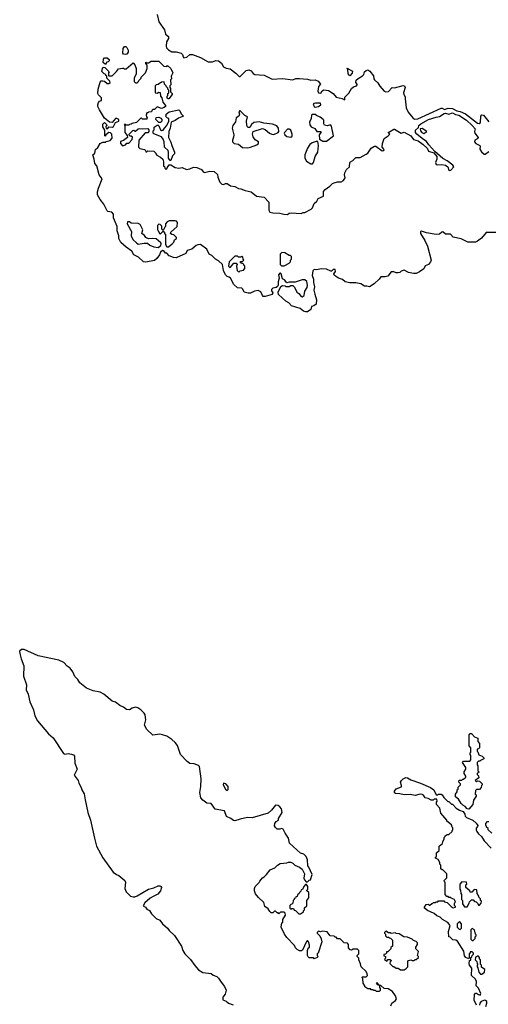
# Model space of a CAD drawing. Extents: x 1861455 to 2058065, y 200073 to 437907.
# Tile 252 of 256: x 1923472 to 1928900, y 329601 to 341011. Entities that reach past the tile are written whole.
import ezdxf

# ---------------------------------------------------------------- set-up
doc = ezdxf.new("R2010")
doc.units = 0

msp = doc.modelspace()

# ---------------------------------------------------------------- linework, layer by layer
at = {"layer": '0CON05XD'}
for points in [[(1925063, 341073), (1925085, 340985), (1925149, 340895), (1925163, 340843), (1925197, 340817), (1925197, 340795), (1925174, 340755), (1925170, 340705), (1925173, 340685), (1925195, 340662), (1925235, 340638), (1925285, 340638), (1925344, 340624), (1925358, 340608), (1925365, 340579), (1925375, 340570), (1925409, 340575), (1925445, 340606), (1925475, 340607), (1925565, 340573), (1925655, 340522), (1925705, 340521), (1925745, 340539), (1925774, 340535), (1925809, 340509), (1925835, 340465), (1925865, 340449), (1925910, 340440), (1925975, 340390), (1926015, 340352), (1926025, 340354), (1926095, 340421), (1926125, 340430), (1926155, 340419), (1926176, 340386), (1926195, 340374), (1926305, 340367), (1926395, 340320), (1926515, 340328), (1926635, 340313), (1926672, 340328), (1926715, 340331), (1926805, 340322), (1926845, 340312), (1926894, 340314), (1926928, 340298), (1926958, 340265), (1926935, 340235), (1926924, 340184), (1926933, 340163), (1926959, 340161), (1926975, 340186), (1926995, 340200), (1927049, 340189), (1927105, 340157), (1927140, 340115), (1927208, 340098), (1927235, 340082), (1927240, 340085), (1927240, 340115), (1927285, 340159), (1927317, 340213), (1927338, 340232), (1927372, 340245), (1927382, 340255), (1927380, 340265), (1927366, 340285), (1927371, 340309), (1927392, 340328), (1927445, 340360), (1927457, 340375), (1927466, 340405), (1927485, 340422), (1927505, 340429), (1927530, 340415), (1927571, 340361), (1927576, 340325), (1927583, 340315), (1927621, 340281), (1927645, 340239), (1927695, 340181), (1927715, 340176), (1927745, 340179), (1927785, 340226), (1927815, 340221), (1927915, 340247), (1927930, 340245), (1927937, 340227), (1927918, 340165), (1927922, 340145), (1927939, 340119), (1927936, 340094), (1927950, 339990), (1927971, 339941), (1928025, 339874), (1928045, 339860), (1928085, 339863), (1928355, 339986), (1928366, 339986), (1928395, 339970), (1928435, 339987), (1928485, 339980)], [(1924695, 340607), (1924675, 340613), (1924667, 340625), (1924671, 340679), (1924688, 340702), (1924702, 340702), (1924715, 340690), (1924729, 340659), (1924728, 340635), (1924715, 340610), (1924695, 340607)], [(1928995, 338544), (1928875, 338546), (1928821, 338479), (1928777, 338443), (1928754, 338434), (1928665, 338434), (1928585, 338472), (1928495, 338490), (1928464, 338524), (1928405, 338526), (1928375, 338551), (1928361, 338549), (1928335, 338526), (1928295, 338521), (1928183, 338543), (1928125, 338560), (1928114, 338555), (1928116, 338535), (1928165, 338452), (1928195, 338386), (1928240, 338225), (1928231, 338205), (1928207, 338175), (1928171, 338159), (1928154, 338125), (1928102, 338088), (1928065, 338071), (1928035, 338069), (1927975, 338080), (1927925, 338107), (1927892, 338098), (1927875, 338083), (1927855, 338077), (1927835, 338077), (1927805, 338089), (1927775, 338089), (1927735, 338038), (1927705, 338031), (1927655, 338033), (1927637, 338003), (1927580, 337950), (1927525, 337917), (1927495, 337925), (1927465, 337925), (1927425, 337951), (1927365, 337960), (1927295, 337960), (1927244, 337975), (1927211, 338001), (1927165, 338016), (1927119, 338045), (1927110, 338065), (1927129, 338095), (1927125, 338116), (1927105, 338116), (1927085, 338097), (1927075, 338096), (1927025, 338122), (1926963, 338123), (1926913, 338113), (1926883, 338117), (1926869, 338101), (1926862, 338045), (1926876, 338005), (1926874, 337964), (1926889, 337915), (1926878, 337875), (1926890, 337830), (1926912, 337765), (1926906, 337715), (1926880, 337695), (1926852, 337688), (1926845, 337651), (1926805, 337624), (1926785, 337624), (1926760, 337635), (1926723, 337663), (1926619, 337695), (1926591, 337731), (1926555, 337748), (1926470, 337825), (1926468, 337855), (1926499, 337921), (1926515, 337932), (1926547, 337927), (1926555, 337920), (1926595, 337920), (1926615, 337930), (1926635, 337930), (1926655, 337910), (1926684, 337854), (1926705, 337840), (1926732, 337802), (1926745, 337800), (1926766, 337814), (1926777, 337865), (1926804, 337906), (1926807, 337935), (1926797, 337977), (1926777, 337997), (1926745, 337998), (1926665, 337970), (1926595, 337970), (1926565, 337960), (1926538, 337995), (1926515, 338008), (1926502, 338065), (1926495, 338074), (1926485, 338074), (1926472, 338055), (1926479, 338015), (1926466, 337975), (1926466, 337935), (1926460, 337920), (1926444, 337906), (1926405, 337901), (1926389, 337885), (1926388, 337868), (1926403, 337845), (1926395, 337828), (1926315, 337804), (1926293, 337805), (1926283, 337815), (1926266, 337856), (1926235, 337872), (1926194, 337866), (1926145, 337841), (1926118, 337842), (1926074, 337854), (1926059, 337889), (1926045, 337901), (1925995, 337904), (1925951, 337941), (1925914, 338014), (1925898, 338028), (1925874, 338035), (1925855, 338054), (1925832, 338105), (1925820, 338175), (1925776, 338217), (1925742, 338235), (1925698, 338278), (1925667, 338295), (1925642, 338352), (1925566, 338406), (1925536, 338404), (1925515, 338396), (1925465, 338353), (1925414, 338336), (1925395, 338300), (1925285, 338253), (1925255, 338255), (1925205, 338275), (1925175, 338304), (1925163, 338305), (1925141, 338331), (1925125, 338337), (1925103, 338317), (1925092, 338285), (1925060, 338245), (1925032, 338222), (1924935, 338200), (1924908, 338205), (1924848, 338258), (1924794, 338285), (1924770, 338330), (1924705, 338374), (1924645, 338431), (1924622, 338475), (1924621, 338505), (1924603, 338565), (1924600, 338615), (1924558, 338715), (1924558, 338758), (1924541, 338781), (1924495, 338788), (1924485, 338798), (1924447, 338875), (1924405, 338927), (1924375, 338982), (1924374, 339016), (1924385, 339060), (1924426, 339165), (1924392, 339212), (1924367, 339317), (1924342, 339345), (1924336, 339396), (1924321, 339445), (1924344, 339466), (1924352, 339505), (1924379, 339531), (1924405, 339576), (1924435, 339590), (1924465, 339590), (1924475, 339600), (1924520, 339610), (1924542, 339638), (1924539, 339685), (1924525, 339700), (1924505, 339703), (1924470, 339675), (1924465, 339662), (1924460, 339665), (1924459, 339729), (1924435, 339770), (1924435, 339800), (1924455, 339818), (1924478, 339798), (1924480, 339785), (1924470, 339775), (1924475, 339750), (1924495, 339750), (1924505, 339770), (1924546, 339764), (1924558, 339772), (1924582, 339818), (1924620, 339835), (1924620, 339855), (1924597, 339867), (1924583, 339867), (1924545, 339820), (1924512, 339822), (1924455, 339868), (1924396, 339965), (1924379, 340005), (1924376, 340025), (1924385, 340052), (1924395, 340068), (1924420, 340075), (1924420, 340105), (1924385, 340140), (1924378, 340155), (1924380, 340205), (1924403, 340287), (1924418, 340302), (1924435, 340302), (1924455, 340300), (1924485, 340270), (1924505, 340270), (1924520, 340285), (1924518, 340298), (1924482, 340332), (1924480, 340355), (1924470, 340365), (1924470, 340375), (1924452, 340382), (1924422, 340412), (1924433, 340447), (1924445, 340460), (1924458, 340458), (1924508, 340408), (1924500, 340395), (1924500, 340365), (1924505, 340360), (1924545, 340360), (1924595, 340410), (1924615, 340440), (1924665, 340450), (1924675, 340450), (1924685, 340440), (1924705, 340440), (1924785, 340510), (1924807, 340487), (1924820, 340445), (1924820, 340385), (1924800, 340335), (1924800, 340295), (1924815, 340280), (1924835, 340280), (1924850, 340295), (1924852, 340308), (1924880, 340335), (1924880, 340345), (1924930, 340395), (1924948, 340445)], [(1924465, 340490), (1924440, 340515), (1924442, 340552), (1924455, 340570), (1924485, 340570), (1924508, 340548), (1924510, 340535), (1924498, 340522), (1924482, 340518), (1924465, 340490)], [(1924948, 340445), (1924950, 340485), (1924932, 340502), (1924932, 340518), (1924945, 340510), (1924965, 340510), (1924995, 340530), (1925055, 340532), (1925085, 340530), (1925142, 340472), (1925175, 340470), (1925185, 340480), (1925222, 340445), (1925247, 340395), (1925228, 340355), (1925230, 340325), (1925220, 340315), (1925222, 340258), (1925210, 340245), (1925210, 340225), (1925220, 340215), (1925220, 340175), (1925240, 340155), (1925240, 340145), (1925200, 340095), (1925193, 340093), (1925182, 340102), (1925180, 340125), (1925188, 340132), (1925190, 340155), (1925200, 340165), (1925200, 340195), (1925190, 340205), (1925188, 340218), (1925172, 340232), (1925170, 340245), (1925150, 340265), (1925145, 340290), (1925115, 340288), (1925075, 340260), (1925052, 340258), (1925040, 340245), (1925040, 340165), (1925065, 340160), (1925085, 340170), (1925098, 340168), (1925103, 340123), (1925120, 340105), (1925132, 340055), (1925160, 340015), (1925160, 340005), (1925147, 339993), (1925115, 339980), (1925065, 340000), (1925035, 339970), (1925015, 339970), (1925002, 339958), (1924998, 339942), (1924965, 339940), (1924955, 339930), (1924945, 339930), (1924938, 339905), (1924940, 339885), (1924950, 339875), (1924945, 339860), (1924895, 339860), (1924885, 339870), (1924875, 339870), (1924825, 339820), (1924775, 339810), (1924765, 339800), (1924743, 339797), (1924735, 339790), (1924705, 339790), (1924695, 339800), (1924682, 339798), (1924690, 339785), (1924690, 339705), (1924718, 339668), (1924720, 339645), (1924675, 339610), (1924642, 339598), (1924640, 339575), (1924665, 339550), (1924698, 339562), (1924715, 339580), (1924738, 339582), (1924777, 339623), (1924778, 339648), (1924765, 339660), (1924752, 339662), (1924742, 339672), (1924740, 339685), (1924782, 339728), (1924795, 339730), (1924805, 339720), (1924815, 339720), (1924843, 339747), (1924865, 339752), (1924895, 339748), (1924955, 339750), (1924970, 339735), (1924970, 339715), (1924955, 339700), (1924925, 339700), (1924852, 339615), (1924850, 339535), (1924865, 339520), (1924917, 339507), (1924930, 339495), (1924935, 339480), (1924945, 339480), (1924955, 339490), (1925028, 339488), (1925050, 339465), (1925050, 339455), (1925062, 339442), (1925105, 339418), (1925130, 339395), (1925140, 339365), (1925140, 339315), (1925148, 339308), (1925152, 339292), (1925165, 339280), (1925178, 339282), (1925180, 339295), (1925202, 339328), (1925225, 339330), (1925275, 339298), (1925315, 339292), (1925355, 339299), (1925405, 339276), (1925445, 339281), (1925485, 339304), (1925525, 339300), (1925578, 339275), (1925599, 339249), (1925615, 339242), (1925674, 339256), (1925725, 339251), (1925765, 339219), (1925769, 339185), (1925789, 339129), (1925815, 339106), (1925835, 339102), (1925855, 339111), (1925875, 339111), (1925914, 339084), (1925965, 339077), (1926005, 339055), (1926035, 339051), (1926085, 339032), (1926155, 339015), (1926215, 338966), (1926305, 338953), (1926360, 338895), (1926360, 338805), (1926371, 338781), (1926405, 338772), (1926485, 338770), (1926532, 338758), (1926575, 338752), (1926595, 338768), (1926617, 338773), (1926733, 338767), (1926755, 338777), (1926775, 338778), (1926850, 338815), (1926865, 338830), (1926885, 338882), (1926915, 338908), (1926931, 338939), (1926990, 338965), (1926992, 339022), (1927010, 339045), (1927065, 339080), (1927095, 339112), (1927115, 339122), (1927155, 339132), (1927196, 339134), (1927225, 339148), (1927243, 339177), (1927234, 339214), (1927237, 339235), (1927258, 339275), (1927292, 339305), (1927297, 339355), (1927304, 339365), (1927330, 339380), (1927365, 339413), (1927415, 339414), (1927487, 339453), (1927504, 339466), (1927545, 339521), (1927583, 339547), (1927596, 339546), (1927672, 339492), (1927690, 339495), (1927693, 339505), (1927671, 339535), (1927673, 339575), (1927694, 339636), (1927742, 339665), (1927760, 339685), (1927742, 339708), (1927755, 339710), (1927805, 339744), (1927815, 339744), (1927892, 339698), (1927925, 339707), (1928003, 339665), (1928034, 339624), (1928088, 339608), (1928146, 339566), (1928191, 339521), (1928208, 339488), (1928268, 339468), (1928303, 339425), (1928303, 339395), (1928289, 339355), (1928295, 339332), (1928308, 339328), (1928364, 339334), (1928405, 339326), (1928432, 339305), (1928445, 339268), (1928455, 339262), (1928465, 339267), (1928500, 339305), (1928488, 339325), (1928425, 339377), (1928374, 339404), (1928282, 339482), (1928211, 339561), (1928185, 339599), (1928133, 339633), (1928073, 339683), (1928058, 339705), (1928058, 339732), (1928090, 339760), (1928097, 339785), (1928120, 339805), (1928206, 339854), (1928295, 339883), (1928335, 339888), (1928390, 339925), (1928405, 339927), (1928445, 339915), (1928485, 339932), (1928522, 339912), (1928558, 339905), (1928647, 339845), (1928714, 339785), (1928749, 339745), (1928742, 339715), (1928745, 339695), (1928784, 339645), (1928778, 339635), (1928744, 339616), (1928740, 339595), (1928755, 339575), (1928801, 339555), (1928805, 339545), (1928801, 339512), (1928821, 339481), (1928854, 339454), (1928865, 339452), (1928907, 339483)], [(1927295, 340362), (1927278, 340385), (1927272, 340432), (1927260, 340445), (1927265, 340450), (1927326, 340415), (1927325, 340392), (1927295, 340362)], [(1926895, 339999), (1926935, 340004), (1926962, 340025), (1926955, 340042), (1926897, 340043), (1926881, 340039), (1926873, 340027), (1926883, 340005), (1926895, 339999)], [(1925225, 339380), (1925215, 339380), (1925198, 339405), (1925197, 339475), (1925191, 339495), (1925150, 339535), (1925146, 339595), (1925136, 339626), (1925114, 339654), (1925027, 339687), (1925020, 339695), (1925020, 339725), (1925030, 339735), (1925030, 339765), (1925065, 339790), (1925075, 339790), (1925085, 339780), (1925104, 339734), (1925115, 339728), (1925135, 339730), (1925148, 339755), (1925178, 339785), (1925200, 339835), (1925200, 339865), (1925185, 339870), (1925160, 339895), (1925168, 339902), (1925170, 339915), (1925205, 339942), (1925315, 339968), (1925325, 339960), (1925347, 339917), (1925370, 339895), (1925310, 339870), (1925275, 339844), (1925228, 339822), (1925216, 339755), (1925199, 339715), (1925198, 339645), (1925225, 339593), (1925234, 339554), (1925267, 339475), (1925266, 339455), (1925244, 339435), (1925225, 339380)], [(1926115, 339527), (1926145, 339533), (1926218, 339562), (1926236, 339574), (1926240, 339585), (1926238, 339595), (1926200, 339620), (1926175, 339655), (1926169, 339685), (1926178, 339715), (1926285, 339751), (1926317, 339737), (1926365, 339696), (1926393, 339683), (1926415, 339680), (1926467, 339705), (1926473, 339717), (1926470, 339755), (1926452, 339782), (1926402, 339802), (1926301, 339811), (1926245, 339829), (1926185, 339820), (1926158, 339795), (1926138, 339762), (1926115, 339762), (1926104, 339784), (1926098, 339835), (1926110, 339885), (1926081, 339901), (1926023, 339957), (1926010, 339945), (1926020, 339915), (1926010, 339895), (1925980, 339875), (1925972, 339828), (1925942, 339785), (1925932, 339755), (1925952, 339675), (1925950, 339650), (1925936, 339615), (1925939, 339595), (1925958, 339575), (1926007, 339567), (1926055, 339530), (1926115, 339527)], [(1926983, 339603), (1927025, 339603), (1927108, 339665), (1927086, 339776), (1927072, 339792), (1927033, 339783), (1927005, 339788), (1926997, 339805), (1926996, 339845), (1926987, 339855), (1926953, 339883), (1926910, 339900), (1926894, 339914), (1926865, 339914), (1926854, 339905), (1926848, 339865), (1926829, 339825), (1926832, 339792), (1926850, 339770), (1926890, 339750), (1926915, 339716), (1926960, 339715), (1926962, 339705), (1926940, 339675), (1926947, 339627), (1926983, 339603)], [(1928485, 339980), (1928535, 339954), (1928575, 339948), (1928635, 339921), (1928775, 339813), (1928795, 339810), (1928809, 339821), (1928814, 339895), (1928825, 339910), (1928845, 339904), (1928905, 339829)], [(1925105, 339818), (1925085, 339820), (1925050, 339855), (1925052, 339878), (1925085, 339882), (1925109, 339869), (1925118, 339855), (1925118, 339835), (1925105, 339818)], [(1926615, 339648), (1926628, 339662), (1926630, 339685), (1926612, 339732), (1926595, 339743), (1926575, 339741), (1926540, 339705), (1926537, 339695), (1926543, 339675), (1926565, 339657), (1926615, 339648)], [(1928155, 339694), (1928190, 339715), (1928135, 339749), (1928110, 339745), (1928116, 339725), (1928132, 339705), (1928155, 339694)], [(1926845, 339339), (1926865, 339341), (1926876, 339355), (1926894, 339425), (1926924, 339475), (1926934, 339555), (1926925, 339600), (1926905, 339600), (1926860, 339585), (1926834, 339566), (1926805, 339523), (1926776, 339445), (1926776, 339405), (1926793, 339373), (1926845, 339339)], [(1925075, 338372), (1925108, 338395), (1925112, 338415), (1925106, 338426), (1925055, 338471), (1925015, 338477), (1924965, 338470), (1924935, 338488), (1924920, 338510), (1924887, 338535), (1924898, 338575), (1924866, 338636), (1924845, 338648), (1924765, 338652), (1924745, 338668), (1924722, 338668), (1924718, 338645), (1924767, 338557), (1924762, 338505), (1924782, 338465), (1924824, 338424), (1924845, 338410), (1924915, 338422), (1924952, 338422), (1924979, 338399), (1925028, 338378), (1925075, 338372)], [(1925195, 338380), (1925240, 338415), (1925257, 338433), (1925265, 338460), (1925290, 338475), (1925288, 338488), (1925258, 338518), (1925235, 338520), (1925220, 338535), (1925222, 338548), (1925298, 338615), (1925302, 338662), (1925290, 338675), (1925272, 338682), (1925205, 338680), (1925182, 338668), (1925160, 338645), (1925160, 338615), (1925152, 338608), (1925135, 338570), (1925120, 338585), (1925118, 338618), (1925098, 338638), (1925085, 338640), (1925070, 338625), (1925070, 338575), (1925078, 338568), (1925092, 338532), (1925105, 338530), (1925135, 338560), (1925148, 338548), (1925150, 338535), (1925160, 338525), (1925162, 338495), (1925160, 338405), (1925175, 338380), (1925195, 338380)], [(1926535, 338158), (1926545, 338162), (1926595, 338190), (1926610, 338205), (1926610, 338225), (1926620, 338235), (1926620, 338265), (1926608, 338278), (1926595, 338280), (1926545, 338308), (1926508, 338312), (1926490, 338295), (1926490, 338175), (1926505, 338160), (1926535, 338158)], [(1926015, 338090), (1926025, 338100), (1926065, 338108), (1926082, 338128), (1926080, 338155), (1926070, 338165), (1926068, 338178), (1926030, 338195), (1926032, 338208), (1926055, 338210), (1926070, 338225), (1926060, 338235), (1926058, 338258), (1926045, 338270), (1926035, 338260), (1926005, 338260), (1925995, 338270), (1925965, 338270), (1925900, 338205), (1925890, 338155), (1925905, 338140), (1925915, 338142), (1925952, 338188), (1925978, 338188), (1925990, 338175), (1925982, 338155), (1925990, 338105), (1926002, 338092), (1926015, 338090)], [(1927770, 329585), (1927784, 329616), (1927826, 329644), (1927838, 329665), (1927825, 329700), (1927789, 329749), (1927742, 329782), (1927696, 329786), (1927655, 329820), (1927640, 329820), (1927615, 329850), (1927600, 329845), (1927615, 329830), (1927630, 329830), (1927632, 329822), (1927640, 329820), (1927640, 329795), (1927648, 329785), (1927648, 329762), (1927635, 329750), (1927605, 329750), (1927595, 329760), (1927575, 329760), (1927565, 329770), (1927545, 329770), (1927535, 329780), (1927505, 329780), (1927472, 329802), (1927470, 329815), (1927450, 329845), (1927448, 329898), (1927440, 329915), (1927445, 329920), (1927485, 329920), (1927500, 329935), (1927497, 329955), (1927485, 329982), (1927427, 330035), (1927422, 330072), (1927400, 330115), (1927400, 330135), (1927380, 330155), (1927382, 330168), (1927400, 330185), (1927400, 330225), (1927385, 330240), (1927335, 330240), (1927315, 330230), (1927302, 330232), (1927280, 330255), (1927280, 330295), (1927268, 330308), (1927232, 330312), (1927185, 330360), (1927155, 330360), (1927138, 330378), (1927125, 330380), (1927115, 330390), (1927070, 330395), (1927035, 330440), (1926975, 330448), (1926955, 330442), (1926935, 330450), (1926920, 330435), (1926920, 330425), (1926948, 330395), (1926965, 330360), (1926972, 330325), (1926930, 330195), (1926920, 330185), (1926920, 330165), (1926930, 330155), (1926918, 330142), (1926885, 330130), (1926875, 330140), (1926825, 330140), (1926813, 330153), (1926808, 330165), (1926807, 330225), (1926815, 330250), (1926828, 330265), (1926828, 330285), (1926818, 330325), (1926805, 330340), (1926795, 330330), (1926750, 330230), (1926735, 330220), (1926715, 330220), (1926685, 330237), (1926666, 330256), (1926654, 330284), (1926567, 330375), (1926540, 330415), (1926503, 330495), (1926510, 330545), (1926520, 330555), (1926520, 330585), (1926550, 330635), (1926548, 330658), (1926535, 330670), (1926495, 330670), (1926475, 330650), (1926465, 330660), (1926455, 330660), (1926435, 330680), (1926425, 330680), (1926405, 330660), (1926385, 330660), (1926368, 330675), (1926349, 330709), (1926313, 330735), (1926302, 330782), (1926238, 330838), (1926205, 330882), (1926193, 330915), (1926192, 330945), (1926200, 330965), (1926246, 331014), (1926255, 331030), (1926284, 331066), (1926303, 331077), (1926333, 331107), (1926375, 331160), (1926427, 331183), (1926460, 331215), (1926488, 331232), (1926565, 331240), (1926585, 331250), (1926615, 331248), (1926635, 331238), (1926660, 331215), (1926715, 331190), (1926746, 331166), (1926772, 331112), (1926763, 331063), (1926770, 331045), (1926792, 331022), (1926805, 331020), (1926825, 331040), (1926840, 331045), (1926860, 331105), (1926822, 331192), (1926810, 331205), (1926808, 331275), (1926790, 331315), (1926765, 331340), (1926724, 331354), (1926597, 331467), (1926586, 331525), (1926547, 331585), (1926525, 331632), (1926505, 331640), (1926485, 331630), (1926455, 331630), (1926435, 331650), (1926425, 331670), (1926427, 331695), (1926445, 331718), (1926470, 331735), (1926472, 331755), (1926514, 331825), (1926506, 331865), (1926485, 331891), (1926465, 331904), (1926435, 331907), (1926389, 331851), (1926350, 331815), (1926165, 331764), (1926113, 331767), (1926025, 331748), (1925965, 331726), (1925950, 331730), (1925920, 331755), (1925866, 331776), (1925843, 331843), (1925735, 331863), (1925689, 331929), (1925641, 331931), (1925595, 331966), (1925571, 331995), (1925558, 332055), (1925572, 332125), (1925574, 332215), (1925555, 332358), (1925545, 332368), (1925495, 332389), (1925445, 332391), (1925412, 332415), (1925337, 332497), (1925300, 332600), (1925275, 332634), (1925235, 332669), (1925177, 332707), (1925125, 332724), (1925095, 332730), (1925015, 332720), (1924945, 332786), (1924918, 332835), (1924932, 332898), (1924927, 332955), (1924915, 332976), (1924875, 333013), (1924842, 333035), (1924815, 333043), (1924775, 333033), (1924745, 333013), (1924708, 333018), (1924675, 333044), (1924632, 333062), (1924582, 333102), (1924545, 333116), (1924446, 333195), (1924405, 333218), (1924325, 333233), (1924246, 333266), (1924168, 333328), (1924147, 333365), (1924110, 333400), (1924089, 333455), (1924058, 333495), (1924021, 333521), (1923985, 333561), (1923925, 333589), (1923685, 333638), (1923525, 333713), (1923495, 333712), (1923472, 333695), (1923473, 333665), (1923489, 333605), (1923519, 333525), (1923518, 333405), (1923551, 333305), (1923549, 333245), (1923569, 333195), (1923589, 333105), (1923632, 333015), (1923646, 332946), (1923679, 332885), (1923806, 332735), (1923860, 332690), (1923979, 332509), (1923995, 332499), (1924035, 332507), (1924071, 332501), (1924095, 332494), (1924108, 332478), (1924112, 332395), (1924140, 332325), (1924103, 332255), (1924149, 332195), (1924156, 332165), (1924184, 332115), (1924191, 332085), (1924221, 332041), (1924231, 331969), (1924261, 331825), (1924294, 331735), (1924337, 331527), (1924362, 331435), (1924435, 331299), (1924554, 331134), (1924592, 331105), (1924622, 331092), (1924690, 331035), (1924697, 331015), (1924690, 330945), (1924706, 330905), (1924756, 330856), (1924785, 330846), (1924805, 330846), (1924835, 330859), (1924963, 330937), (1925025, 330952), (1925075, 330973), (1925095, 330973), (1925112, 330965), (1925116, 330956), (1925105, 330918), (1925072, 330878), (1925020, 330850), (1924985, 330831), (1924922, 330778), (1924902, 330742), (1924928, 330728), (1924947, 330705), (1924975, 330687), (1925000, 330650), (1925055, 330594), (1925095, 330576), (1925126, 330535), (1925185, 330485), (1925204, 330455), (1925267, 330397), (1925348, 330275), (1925362, 330225), (1925385, 330186), (1925452, 330122), (1925500, 330050), (1925545, 330001), (1925595, 329971), (1925689, 329959), (1925715, 329939), (1925755, 329924), (1925776, 329906), (1925805, 329857), (1925846, 329806), (1925864, 329765), (1925851, 329719), (1925827, 329685), (1925824, 329655), (1925865, 329636), (1925892, 329615), (1925946, 329596)], [(1928675, 331862), (1928655, 331868), (1928632, 331895), (1928605, 331908), (1928585, 331928), (1928555, 331980), (1928520, 332005), (1928520, 332035), (1928540, 332065), (1928540, 332085), (1928550, 332095), (1928552, 332118), (1928580, 332145), (1928578, 332158), (1928560, 332175), (1928562, 332198), (1928595, 332200), (1928605, 332210), (1928615, 332210), (1928640, 332235), (1928640, 332245), (1928620, 332275), (1928620, 332295), (1928640, 332325), (1928640, 332345), (1928600, 332405), (1928615, 332420), (1928685, 332420), (1928700, 332435), (1928700, 332485), (1928690, 332495), (1928690, 332515), (1928700, 332525), (1928700, 332575), (1928680, 332595), (1928680, 332725), (1928692, 332738), (1928705, 332740), (1928742, 332702), (1928780, 332685), (1928780, 332645), (1928800, 332625), (1928800, 332575), (1928788, 332562), (1928772, 332558), (1928770, 332535), (1928778, 332528), (1928792, 332492), (1928828, 332478), (1928848, 332458), (1928850, 332445), (1928812, 332428), (1928805, 332420), (1928785, 332420), (1928770, 332405), (1928770, 332375), (1928780, 332365), (1928780, 332305), (1928790, 332295), (1928788, 332282), (1928772, 332278), (1928770, 332265), (1928788, 332248), (1928790, 332225), (1928750, 332195), (1928765, 332180), (1928775, 332190), (1928798, 332188), (1928828, 332158), (1928830, 332145), (1928820, 332135), (1928818, 332112), (1928798, 332092), (1928765, 332090), (1928752, 332078), (1928750, 332035), (1928758, 332028), (1928760, 332015), (1928730, 331965), (1928720, 331915), (1928675, 331862)], [(1925875, 332078), (1925888, 332092), (1925886, 332125), (1925862, 332155), (1925835, 332162), (1925828, 332145), (1925857, 332095), (1925875, 332078)], [(1928765, 329590), (1928735, 329650), (1928740, 329715), (1928751, 329729), (1928765, 329730), (1928785, 329713), (1928805, 329708), (1928813, 329725), (1928785, 329788), (1928760, 329815), (1928762, 329865), (1928754, 329894), (1928707, 329935), (1928709, 330019), (1928684, 330054), (1928678, 330075), (1928682, 330108), (1928698, 330112), (1928700, 330145), (1928708, 330152), (1928712, 330168), (1928728, 330182), (1928730, 330195), (1928715, 330210), (1928692, 330208), (1928690, 330195), (1928680, 330185), (1928680, 330135), (1928675, 330130), (1928640, 330145), (1928625, 330162), (1928616, 330216), (1928544, 330334), (1928525, 330343), (1928488, 330348), (1928458, 330378), (1928442, 330382), (1928438, 330445), (1928457, 330515), (1928430, 330550), (1928368, 330585), (1928341, 330611), (1928306, 330626), (1928274, 330654), (1928195, 330690), (1928160, 330715), (1928160, 330725), (1928182, 330758), (1928205, 330760), (1928215, 330750), (1928225, 330750), (1928245, 330770), (1928255, 330770), (1928265, 330780), (1928285, 330780), (1928295, 330790), (1928315, 330790), (1928325, 330800), (1928385, 330800), (1928395, 330790), (1928425, 330780), (1928470, 330735), (1928495, 330720), (1928520, 330725), (1928520, 330735), (1928510, 330745), (1928510, 330775), (1928518, 330782), (1928520, 330795), (1928512, 330802), (1928510, 330815), (1928472, 330832), (1928465, 330840), (1928445, 330840), (1928435, 330850), (1928422, 330852), (1928400, 330875), (1928400, 331015), (1928392, 331022), (1928390, 331035), (1928420, 331065), (1928420, 331115), (1928375, 331160), (1928365, 331160), (1928352, 331172), (1928350, 331215), (1928340, 331225), (1928340, 331245), (1928318, 331278), (1928290, 331295), (1928290, 331305), (1928300, 331315), (1928300, 331355), (1928330, 331385), (1928330, 331435), (1928370, 331465), (1928373, 331487), (1928390, 331515), (1928390, 331535), (1928400, 331545), (1928400, 331555), (1928425, 331570), (1928445, 331570), (1928480, 331605), (1928480, 331615), (1928490, 331625), (1928490, 331645), (1928480, 331655), (1928475, 331680), (1928420, 331725), (1928420, 331735), (1928350, 331815), (1928340, 331875), (1928300, 331915), (1928300, 331945), (1928310, 331955), (1928305, 331980), (1928275, 331980), (1928262, 331968), (1928238, 331968), (1928205, 331988), (1928170, 331995), (1928149, 332025), (1928135, 332032), (1928115, 332038), (1928095, 332034), (1928055, 332021), (1927995, 332031), (1927925, 332029), (1927875, 332041), (1927825, 332044), (1927812, 332052), (1927815, 332072), (1927835, 332100), (1927895, 332120), (1927896, 332135), (1927884, 332175), (1927894, 332195), (1927915, 332214), (1927945, 332228), (1927965, 332226), (1928002, 332202), (1928115, 332164), (1928230, 332115), (1928271, 332085), (1928295, 332030), (1928315, 332030), (1928325, 332038), (1928353, 332037), (1928365, 332030), (1928387, 331997), (1928432, 331952), (1928445, 331950), (1928475, 331920), (1928485, 331920), (1928530, 331875), (1928565, 331850), (1928608, 331835), (1928628, 331805), (1928632, 331782), (1928647, 331767), (1928720, 331735), (1928759, 331699), (1928778, 331675), (1928777, 331663), (1928758, 331642), (1928758, 331625), (1928768, 331605), (1928788, 331575), (1928822, 331545), (1928854, 331494), (1928935, 331412)], [(1928940, 331585), (1928900, 331625), (1928897, 331637), (1928880, 331655), (1928880, 331665), (1928870, 331675), (1928872, 331698), (1928892, 331718), (1928905, 331720)], [(1928655, 330730), (1928680, 330775), (1928682, 330788), (1928705, 330810), (1928725, 330810), (1928742, 330792), (1928758, 330788), (1928778, 330768), (1928785, 330750), (1928798, 330752), (1928818, 330772), (1928820, 330795), (1928810, 330805), (1928810, 330825), (1928792, 330842), (1928790, 330855), (1928770, 330885), (1928768, 330928), (1928735, 330930), (1928708, 330902), (1928692, 330902), (1928688, 330918), (1928640, 330955), (1928640, 330985), (1928650, 330995), (1928648, 331018), (1928595, 331020), (1928570, 330995), (1928570, 330935), (1928580, 330925), (1928582, 330885), (1928590, 330875), (1928590, 330815), (1928600, 330805), (1928600, 330765), (1928625, 330730), (1928655, 330730)], [(1926725, 330650), (1926758, 330672), (1926760, 330685), (1926770, 330695), (1926772, 330718), (1926798, 330742), (1926800, 330805), (1926820, 330835), (1926820, 330895), (1926800, 330915), (1926800, 330925), (1926810, 330935), (1926810, 330965), (1926795, 330990), (1926782, 330988), (1926762, 330968), (1926748, 330932), (1926732, 330928), (1926728, 330912), (1926712, 330898), (1926710, 330885), (1926692, 330868), (1926688, 330852), (1926672, 330848), (1926668, 330832), (1926652, 330828), (1926650, 330815), (1926640, 330805), (1926638, 330772), (1926625, 330760), (1926612, 330758), (1926600, 330745), (1926600, 330715), (1926612, 330702), (1926625, 330710), (1926645, 330710), (1926652, 330692), (1926668, 330688), (1926705, 330650), (1926725, 330650)], [(1928575, 330470), (1928590, 330485), (1928590, 330535), (1928565, 330560), (1928540, 330535), (1928540, 330495), (1928562, 330472), (1928575, 330470)], [(1927885, 330000), (1927925, 330002), (1927950, 330015), (1927970, 330035), (1927970, 330105), (1927975, 330110), (1928005, 330118), (1928018, 330108), (1928042, 330108), (1928055, 330120), (1928065, 330120), (1928090, 330145), (1928090, 330155), (1928080, 330165), (1928090, 330215), (1928060, 330245), (1928060, 330265), (1928080, 330295), (1928080, 330315), (1928065, 330330), (1928035, 330340), (1928017, 330357), (1927965, 330378), (1927923, 330383), (1927867, 330417), (1927835, 330420), (1927825, 330430), (1927775, 330422), (1927765, 330430), (1927745, 330430), (1927715, 330450), (1927700, 330435), (1927700, 330425), (1927710, 330415), (1927710, 330395), (1927725, 330380), (1927745, 330380), (1927755, 330370), (1927768, 330368), (1927790, 330345), (1927790, 330275), (1927772, 330258), (1927770, 330245), (1927758, 330232), (1927735, 330210), (1927722, 330208), (1927720, 330195), (1927708, 330182), (1927692, 330178), (1927692, 330162), (1927710, 330155), (1927710, 330135), (1927702, 330128), (1927700, 330115), (1927725, 330100), (1927735, 330120), (1927765, 330120), (1927780, 330105), (1927762, 330098), (1927760, 330075), (1927795, 330040), (1927805, 330040), (1927835, 330020), (1927855, 330020), (1927885, 330000)], [(1928725, 330340), (1928748, 330362), (1928750, 330385), (1928760, 330395), (1928760, 330405), (1928753, 330413), (1928740, 330465), (1928715, 330480), (1928700, 330465), (1928700, 330355), (1928712, 330342), (1928725, 330340)], [(1928825, 329950), (1928858, 329972), (1928860, 330005), (1928822, 330032), (1928820, 330055), (1928810, 330065), (1928810, 330115), (1928800, 330125), (1928800, 330145), (1928788, 330158), (1928775, 330160), (1928765, 330150), (1928752, 330148), (1928750, 330115), (1928768, 330098), (1928770, 330075), (1928780, 330065), (1928770, 330055), (1928770, 330035), (1928780, 330025), (1928790, 329975), (1928812, 329952), (1928825, 329950)], [(1928872, 329575), (1928883, 329615), (1928882, 329635), (1928867, 329647), (1928855, 329648), (1928816, 329634), (1928802, 329615), (1928798, 329592)]]:
    msp.add_lwpolyline(points, dxfattribs=at)

doc.saveas('drawing.dxf')
